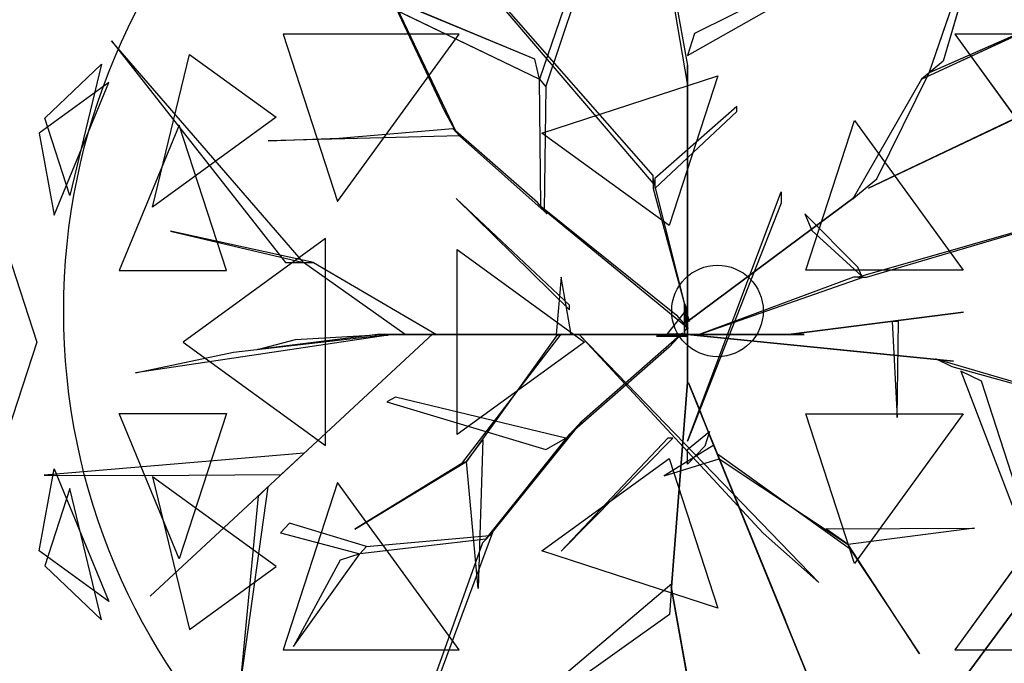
# Model space of a CAD drawing. Extents: x 22936 to 50368, y -4877 to 31080.
# Tile 162 of 256: x 43575 to 43763, y 2440 to 2563. Entities that reach past the tile are written whole.
import ezdxf

# ---------------------------------------------------------------- set-up
doc = ezdxf.new("R2010")
doc.units = 0
doc.layers.get('0').update_dxf_attribs({"linetype": 'CONTINUOUS'})
for name, color, linetype in [('00_TRACE_ARBRE', 3, 'CONTINUOUS'), ('00_TRACE_RDC', 241, 'CONTINUOUS'), ('08_AMENAGEMENTS_EXTERIEURS', 253, 'CONTINUOUS'), ('09_VEGETATION', 134, 'CONTINUOUS')]:
    doc.layers.add(name, color=color, linetype=linetype)

# ---------------------------------------------------------------- blocks, each defined once
blk = doc.blocks.new('TREE_GEOMETRIC_ROUND')
at = {"color": 7}
for p, q in [((659.8, 629.4, 4074.4), (845.8, 1171, 4367.3)), ((845.8, 1171, 4367.3), (695.2, 658.9, 4126.7)), ((-664.3, 1074, 5052.5), (-43.9, 347.3, 3886.1)), ((-43.9, 368.2, 3797.1), (-664.3, 1074, 5042)), ((-35.6, 1083.8, 3300.2), (43.9, 648.6, 2772)), ((43.9, 602.6, 2829.5), (-35.6, 1071.2, 3326.4)), ((-804.6, 1020.4, 3023), (-546, 478.3, 3253.2)), ((-575, 530.8, 3253.2), (-804.6, 1020.4, 3023)), ((-204.6, 990.2, 4205.1), (-334, 613, 3577.5)), ((-317.6, 594, 3608.8), (-191.1, 969.2, 4205.1)), ((-345.2, 664.2, 3650.7), (-1035.9, 952.1, 3577.5)), ((-1035.9, 952.1, 3577.5), (-334, 613, 3577.5)), ((440.3, 918.1, 4074.4), (61.4, 729.6, 2965.5)), ((43.9, 673.7, 2892.3), (432.8, 894.1, 4074.4)), ((504.8, 335.9, 3415.3), (1641.7, 875.3, 3593.2)), ((1641.7, 875.3, 3593.2), (504.8, 335.9, 3357.8)), ((640.5, 613.4, 4105.7), (950.7, 757.4, 4806.6)), ((950.7, 757.4, 4806.6), (659.8, 629.4, 4074.4)), ((-538.8, 728.2, 2392.4), (-987, 728.2, 2682.5)), ((-987, 728.2, 2682.5), (-848.5, 302, 2392.4)), ((-848.5, 302, 2392.4), (-538.8, 728.2, 2392.4)), ((61.4, 729.6, 2965.5), (43.9, 673.7, 2892.3)), ((725, 728.2, 5468.4), (1034.7, 302, 5468.4)), ((1173.2, 728.2, 5178.3), (725, 728.2, 5468.4)), ((-1424.8, 711.3, 4367.3), (-981.2, 146.5, 4126.7)), ((-935.2, 146.5, 4074.4), (-1424.8, 711.3, 4367.3)), ((-1319.9, 287.5, 5031.1), (-1225.9, 676.5, 4958.5)), ((-1225.9, 676.5, 4958.5), (-1005.2, 516.2, 5283)), ((-334, 613, 3577.5), (-345.2, 664.2, 3650.7)), ((-1594.7, 513.6, 4337.8), (-1450, 651.5, 4599.3)), ((-1450, 651.5, 4599.3), (-1530.8, 317, 4661.7)), ((43.9, 648.6, 2772), (43.9, 602.6, 2829.5)), ((43.9, 8.4, 1966.5), (43.9, 648.6, 2772)), ((695.2, 658.9, 4126.7), (659.8, 629.4, 4074.4)), ((-327.8, 475.9, 5644.3), (120.7, 621.6, 5644.3)), ((120.7, 621.6, 5644.3), (-3.3, 240.2, 5736.5)), ((526.6, 359.6, 3415.3), (659.8, 629.4, 4074.4)), ((659.8, 629.4, 4074.4), (640.5, 613.4, 4105.7)), ((-1431.8, 604.8, 3199.5), (-1609.5, 475.7, 3565.9)), ((-1571.2, 266.8, 3265.8), (-1431.8, 604.8, 3199.5)), ((-330.3, 289.4, 3300.2), (-334, 613, 3577.5)), ((-334, 613, 3577.5), (-317.6, 594, 3608.8)), ((43.9, 602.6, 2829.5), (43.9, -41.8, 1966.5)), ((640.5, 613.4, 4105.7), (465.5, 308.8, 3415.3)), ((-317.6, 594, 3608.8), (-322, 279.9, 3326.4)), ((169.5, 544, 4498), (-39.8, 359.9, 3797.1)), ((169.5, 531.4, 4498), (169.5, 544, 4498)), ((-546, 478.3, 3253.2), (-575, 530.8, 3253.2)), ((-39.8, 334.8, 3870.4), (169.5, 531.4, 4498)), ((-1530.8, 317, 4661.7), (-1594.7, 513.6, 4337.8)), ((-1005.2, 516.2, 5283), (-1319.9, 287.5, 5031.1)), ((345.4, 126.8, 5736.5), (469.4, 508.3, 5644.3)), ((469.4, 508.3, 5644.3), (746.6, 126.8, 5644.3)), ((-1252.3, 495.8, 2829.7), (-1404.9, 125.8, 2902.3)), ((-1132, 125.8, 2577.8), (-1252.3, 495.8, 2829.7)), ((-844.8, 462.9, 3300.2), (-554.3, 487.8, 3300.2)), ((-554.3, 487.8, 3300.2), (-537.8, 468.9, 3242.7)), ((-338.5, 298.9, 3315.9), (-554.3, 487.8, 3300.2)), ((-1609.5, 475.7, 3565.9), (-1571.2, 266.8, 3265.8)), ((-537.8, 468.9, 3242.7), (-1025.3, 456, 3284.6)), ((-537.8, 468.9, 3242.7), (-313.8, 270.5, 3242.7)), ((-3.3, 240.2, 5736.5), (-327.8, 475.9, 5644.3)), ((-1025.3, 456, 3284.6), (-844.8, 462.9, 3300.2)), ((-43.9, 347.3, 3886.1), (-43.9, 368.2, 3797.1)), ((-43.9, 359.9, 3797.1), (-43.9, 334.8, 3870.4)), ((48.1, -4.2, 2364), (-43.9, 359.9, 3797.1)), ((-39.8, 359.9, 3797.1), (-39.8, 334.8, 3870.4)), ((471.9, 314.1, 3415.3), (526.6, 359.6, 3415.3)), ((-43.9, 334.8, 3870.4), (48.1, -4.2, 2510.4)), ((504.8, 335.9, 3357.8), (504.8, 335.9, 3415.3)), ((43.9, -309.6, 4440.5), (282.4, 326.4, 5654)), ((282.4, 326.4, 5654), (282.4, 297.1, 5491.8)), ((1223.9, 322.2, 5052.5), (479.1, 108.8, 3886.1)), ((500, 108.8, 3797.1), (1223.9, 322.2, 5042)), ((-546.1, 309.6, 5523.2), (-257.3, 25.1, 4895.5)), ((-257.3, 37.7, 5010.6), (-546.1, 309.6, 5523.2)), ((43.9, -4.2, 2510.4), (471.9, 314.1, 3357.8)), ((471.9, 314.1, 3415.3), (43.9, -4.2, 2583.7)), ((465.5, 308.8, 3415.3), (471.9, 314.1, 3415.3)), ((471.9, 314.1, 3357.8), (471.9, 314.1, 3415.3)), ((-313.8, 270.5, 3242.7), (-338.5, 298.9, 3315.9)), ((-322, 279.9, 3326.4), (-330.3, 289.4, 3300.2)), ((-330.3, 289.4, 3300.2), (15, 12.8, 2772)), ((282.4, 297.1, 5491.8), (43.9, -309.6, 4513.7)), ((45.1, -22, 2829.5), (-322, 279.9, 3326.4)), ((342.6, 270.2, 4498), (360.8, 227.9, 4498)), ((477.9, 134.4, 3870.4), (342.6, 270.2, 4498)), ((-910.1, 146.5, 4105.7), (-1274.1, 226, 4806.6)), ((-1274.1, 226, 4806.6), (-935.2, 146.5, 4074.4)), ((360.8, 227.9, 4498), (487.8, 111.3, 3797.1)), ((-879.4, 207, 5468.4), (-1242, -56.5, 5178.3)), ((-879.4, -319.9, 5468.4), (-879.4, 207, 5468.4)), ((-1688.9, 171, 4186.4), (-1615, -56.5, 4561.2)), ((-543.3, -292.3, 5644.3), (-543.3, 179.3, 5644.3)), ((-543.3, 179.3, 5644.3), (-218.8, -56.5, 5736.5)), ((-981.2, 146.5, 4126.7), (-935.2, 146.5, 4074.4)), ((-935.2, 146.5, 4074.4), (-910.1, 146.5, 4105.7)), ((-675.8, -37.7, 3415.3), (-935.2, 146.5, 4074.4)), ((-910.1, 146.5, 4105.7), (-596.3, -37.7, 3415.3)), ((-1404.9, 125.8, 2902.3), (-1132, 125.8, 2577.8)), ((746.6, 126.8, 5644.3), (345.4, 126.8, 5736.5)), ((487.8, 111.3, 3797.1), (477.9, 134.4, 3870.4)), ((-278.3, 108.8, 5612.1), (-290.8, -37.7, 4456.2)), ((-253.2, -37.7, 4456.2), (-278.3, 108.8, 5612.1)), ((73.2, -37.7, 2364), (491.7, 108.8, 3797.1)), ((466.6, 108.8, 3870.4), (73.2, -37.7, 2510.4)), ((491.7, 108.8, 3797.1), (466.6, 108.8, 3870.4)), ((479.1, 108.8, 3886.1), (500, 108.8, 3797.1)), ((-257.3, 25.1, 4895.5), (-257.3, 37.7, 5010.6)), ((35.6, -29.3), (35.6, 41.8)), ((35.6, 41.8), (35.6, 20.9, 1893.2)), ((35.6, 41.8), (42, 27.1, 2791.2)), ((42, 27.1, 2791.2), (-8.3, -35.6, 2791.2)), ((35.6, 20.9, 1893.2), (35.6, -29.3, 1893.2)), ((35.6, -37.7, 1966.5), (35.6, 20.9, 1893.2)), ((35.6, 20.9, 1893.2), (35.6, -16.7, 2437.2)), ((42, 27.1, 2791.2), (42, -23.1, 2791.2)), ((43.9, -4.2, 2510.4), (43.9, 16.7, 2039.7)), ((43.9, 16.7, 2039.7), (43.9, -41.8, 1966.5)), ((747.6, 19.4, 5507.5), (307.6, -36.3, 4586.9)), ((340.8, -32.1, 4498), (747.6, 19.4, 5507.5)), ((15, 12.8, 2772), (45.1, -22, 2829.5)), ((43.9, -41.8, 1966.5), (43.9, 8.4, 1966.5)), ((43.9, -62.8, 2437.2), (43.9, -4.2, 2510.4)), ((43.9, -4.2, 2510.4), (43.9, -159, 3007.3)), ((43.9, -4.2, 2583.7), (43.9, -4.2, 2510.4)), ((48.1, -4.2, 2510.4), (48.1, -4.2, 2364)), ((581.4, -3.9, 5214.6), (565.4, -3.9, 5099.5)), ((565.4, -3.9, 5099.5), (578, -248.8, 5549.4)), ((578, -248.8, 5549.4), (581.4, -3.9, 5214.6)), ((35.6, -16.7, 2437.2), (35.6, -37.7, 1966.5)), ((42, -23.1, 2791.2), (35.6, -29.3)), ((35.6, -29.3, 1893.2), (35.6, -29.3)), ((-719.1, -39, 4325.4), (-1364, -135.5, 4586.9)), ((-605.7, -35.6, 3415.3), (-1326.3, -704.7, 3593.2)), ((-1326.3, -704.7, 3593.2), (-605.7, -35.6, 3357.8)), ((-1113.8, -82.4, 4555.6), (-765, -42.5, 4398.6)), ((-746.9, -37.7, 4335.9), (-1052.4, -75.3, 5099.5)), ((-956.1, -50.2, 4937.4), (-734.4, -37.7, 4383)), ((-765, -42.5, 4398.6), (-719.1, -39, 4325.4)), ((-746.9, -37.7, 4335.9), (-232.2, -37.7, 3839)), ((-734.4, -37.7, 4383), (-746.9, -37.7, 4335.9)), ((-207.1, -37.7, 3886.1), (-734.4, -37.7, 4383)), ((-604.6, -37.7, 3415.3), (-675.8, -37.7, 3415.3)), ((-605.7, -35.6, 3357.8), (-605.7, -35.6, 3415.3)), ((-604.6, -37.7, 3357.8), (-604.6, -37.7, 3415.3)), ((-81.6, -37.7, 2934.1), (-604.6, -37.7, 3357.8)), ((-604.6, -37.7, 3415.3), (-81.6, -37.7, 3007.3)), ((-596.3, -37.7, 3415.3), (-604.6, -37.7, 3415.3)), ((-531.7, -365.8, 4848.5), (-278.5, -36.2, 4456.2)), ((-290.3, -40.6, 4571.3), (-519.9, -361.5, 4906)), ((-290.8, -37.7, 4456.2), (-253.2, -37.7, 4456.2)), ((-244.8, -37.7, 3959.3), (-290.8, -37.7, 4456.2)), ((-278.5, -36.2, 4456.2), (-290.3, -40.6, 4571.3)), ((-253.2, -37.7, 4456.2), (-207.1, -37.7, 3886.1)), ((-207.1, -37.7, 3886.1), (-244.8, -37.7, 3959.3)), ((-140.2, -37.7, 3064.9), (-232.2, -37.7, 3839)), ((-232.2, -37.7, 3839), (-207.1, -37.7, 3886.1)), ((-232.2, -37.7, 4440.5), (378.7, -669.5, 5654)), ((236.4, -544, 5491.8), (-232.2, -37.7, 4513.7)), ((-232.2, -37.7, 4513.7), (-232.2, -37.7, 4440.5)), ((-225.6, -258.5, 2358.4), (31.1, -33, 1966.5)), ((-207.1, -37.7, 3886.1), (-81.6, -37.7, 3007.3)), ((-81.6, -37.7, 3007.3), (-140.2, -37.7, 3064.9)), ((-81.6, -37.7, 3007.3), (-81.6, -37.7, 2934.1)), ((73.2, -37.7, 2510.4), (-81.6, -37.7, 3007.3)), ((-81.6, -37.7, 2934.1), (14.6, -37.7, 2437.2)), ((-35.6, -41.8), (-8.3, -35.6, 2791.2)), ((-35.6, -41.8), (-14.6, -41.8, 1893.2)), ((35.6, -41.8), (-35.6, -41.8)), ((-14.6, -41.8, 1893.2), (-35.6, -41.8, 2364)), ((-35.6, -41.8, 2364), (23, -41.8, 2437.2)), ((-14.6, -41.8, 1893.2), (35.6, -41.8, 1893.2)), ((43.9, -41.8, 1966.5), (-14.6, -41.8, 1893.2)), ((-8.3, -35.6, 2791.2), (42, -35.6, 2791.2)), ((31.1, -33, 1966.5), (-3.2, -69.7, 1966.5)), ((35.6, -37.7, 1966.5), (14.6, -37.7, 2437.2)), ((14.6, -37.7, 2437.2), (73.2, -37.7, 2510.4)), ((23, -41.8, 2437.2), (43.9, -41.8, 1966.5)), ((35.1, -36.7, 1966.5), (85, -41.7, 1966.5)), ((676.3, -100.8, 2829.5), (35.1, -36.7, 1966.5)), ((42, -35.6, 2791.2), (35.6, -41.8)), ((94.1, -37.7, 2039.7), (35.6, -37.7, 1966.5)), ((35.6, -41.8, 1893.2), (35.6, -41.8)), ((43.9, -41.8, 1966.5), (43.9, -62.8, 2437.2)), ((73.2, -37.7, 2510.4), (73.2, -37.7, 2364)), ((73.2, -37.7, 2510.4), (94.1, -37.7, 2039.7)), ((85, -41.7, 1966.5), (722.1, -105.4, 2772)), ((85.8, -37.7, 5481.4), (295, -37.7, 4498)), ((85.8, -37.7, 5669.7), (85.8, -37.7, 5481.4)), ((341, -37.7, 4498), (85.8, -37.7, 5669.7)), ((295, -37.7, 4498), (341, -37.7, 4498)), ((307.6, -36.3, 4586.9), (340.8, -32.1, 4498)), ((-1615, -56.5, 4561.2), (-1688.9, -284, 4186.4)), ((-1242, -56.5, 5178.3), (-879.4, -319.9, 5468.4)), ((-1052.4, -75.3, 5099.5), (-956.1, -50.2, 4937.4)), ((-218.8, -56.5, 5736.5), (-543.3, -292.3, 5644.3)), ((-3.2, -69.7, 1966.5), (-257, -292.1, 2300.8)), ((43.9, -159, 2934.1), (43.9, -62.8, 2437.2)), ((-1364, -135.5, 4586.9), (-1113.8, -82.4, 4555.6)), ((722.1, -105.4, 2772), (676.3, -100.8, 2829.5)), ((718.1, -119.5, 2772), (676.7, -99.4, 2829.5)), ((676.7, -99.4, 2829.5), (1132.9, -232.9, 3326.4)), ((1144.2, -238.3, 3300.2), (718.1, -119.5, 2772)), ((740.6, -130.5, 2892.3), (900.6, -547.9, 4074.4)), ((793.3, -156.1, 2965.5), (740.6, -130.5, 2892.3)), ((43.9, -159, 2934.1), (3.3, -680.5, 3357.8)), ((3.3, -680.5, 3415.3), (43.9, -159, 3007.3)), ((43.9, -159, 3007.3), (43.9, -159, 2934.1)), ((93.2, -276.5, 3886.1), (45.8, -160.3, 3007.3)), ((45.8, -160.3, 3007.3), (68, -214.5, 3064.9)), ((923.2, -558.9, 4074.4), (793.3, -156.1, 2965.5)), ((-700.7, -197, 3117.4), (-722.5, -209.4, 3117.4)), ((-722.5, -209.4, 3117.4), (-317.1, -330.7, 2494.4)), ((-266.1, -301.8, 2421.1), (-700.7, -197, 3117.4)), ((68, -214.5, 3064.9), (102.7, -299.8, 3839)), ((-1404.9, -238.8, 2902.3), (-1132, -238.8, 2577.8)), ((-1252.3, -608.8, 2829.7), (-1404.9, -238.8, 2902.3)), ((-1132, -238.8, 2577.8), (-1252.3, -608.8, 2829.7)), ((345.4, -239.8, 5736.5), (746.6, -239.8, 5644.3)), ((469.4, -621.3, 5644.3), (345.4, -239.8, 5736.5)), ((746.6, -239.8, 5644.3), (469.4, -621.3, 5644.3)), ((-225.6, -258.5, 2358.4), (-461.5, -550, 2855.3)), ((-257, -292.1, 2300.8), (-225.6, -258.5, 2358.4)), ((43.9, -330.6, 4456.2), (99.4, -284.5, 3886.1)), ((99.4, -284.5, 3886.1), (87.5, -322.2, 3959.3)), ((102.7, -299.8, 3839), (93.2, -276.5, 3886.1)), ((93.2, -276.5, 3886.1), (292.4, -764.7, 4383)), ((-470.1, -559.2, 2829.1), (-257, -292.1, 2300.8)), ((297.1, -776.3, 4335.9), (102.7, -299.8, 3839)), ((-519.9, -361.5, 4895.5), (-477.9, -305.9, 4848.5)), ((-477.9, -305.9, 4848.5), (-489.9, -684.9, 5361.1)), ((-317.1, -330.7, 2494.4), (-266.1, -301.8, 2421.1)), ((-6.3, -301.3, 5010.6), (-278.3, -590, 5523.2)), ((-278.3, -590, 5523.2), (6.3, -301.3, 4895.5)), ((6.3, -301.3, 4895.5), (-6.3, -301.3, 5010.6)), ((43.9, -309.6, 4513.7), (43.9, -309.6, 4440.5)), ((110.6, -319.1, 4456.2), (-15.5, -397.7, 5612.1)), ((87.5, -322.2, 3959.3), (43.9, -368.2, 4456.2)), ((43.9, -368.2, 4456.2), (43.9, -330.6, 4456.2)), ((120.1, -342.4, 4456.2), (110.6, -319.1, 4456.2)), ((-933.8, -340.2, 3462.4), (-1596.1, -395.6, 3357.8)), ((-992.1, -394.3, 3488.5), (-933.8, -340.2, 3462.4)), ((120.1, -342.4, 4456.2), (124.8, -354, 4571.3)), ((124.8, -354, 4456.2), (120.1, -342.4, 4456.2)), ((458.2, -584.1, 4848.5), (120.1, -342.4, 4456.2)), ((-327.8, -588.9, 5644.3), (-3.3, -353.1, 5736.5)), ((-15.5, -397.7, 5612.1), (124.8, -354, 4456.2)), ((-3.3, -353.1, 5736.5), (120.7, -734.6, 5644.3)), ((124.8, -354, 4571.3), (453.5, -572.4, 4906)), ((-804.4, -533.2, 5246), (-519.9, -361.5, 4906)), ((-531.7, -365.8, 4848.5), (-804.4, -533.2, 5246)), ((-519.9, -361.5, 4906), (-531.7, -365.8, 4848.5)), ((-489.9, -684.9, 5361.1), (-519.9, -361.5, 4895.5)), ((-1609.5, -588.7, 3565.9), (-1571.2, -379.7, 3265.8)), ((-1571.2, -379.7, 3265.8), (-1431.8, -717.8, 3199.5)), ((-1596.1, -395.6, 3357.8), (-1345.6, -396.4, 3431)), ((-1345.6, -396.4, 3431), (-992.1, -394.3, 3488.5)), ((-1005.2, -629.1, 5283), (-1319.9, -400.4, 5031.1)), ((-1319.9, -400.4, 5031.1), (-1225.9, -789.5, 4958.5)), ((-848.5, -415, 2392.4), (-987, -841.2, 2682.5)), ((-538.8, -841.2, 2392.4), (-848.5, -415, 2392.4)), ((1034.7, -415, 5468.4), (725, -841.2, 5468.4)), ((-1530.8, -429.9, 4661.7), (-1594.7, -626.6, 4337.8)), ((-1450, -764.5, 4599.3), (-1530.8, -429.9, 4661.7)), ((-1025.8, -425.7, 3546.1), (-1094.1, -911.7, 4205.1)), ((-1050.3, -449.3, 3561.8), (-1025.8, -425.7, 3546.1)), ((-1094.1, -911.7, 4205.1), (-1050.3, -449.3, 3561.8)), ((-970.7, -518.1, 3734), (-993.6, -542.5, 3734)), ((-774.4, -578.1, 3137.7), (-970.7, -518.1, 3734)), ((-603.6, -946.7, 2786.3), (-453, -540.8, 2771.6)), ((-453, -540.8, 2771.6), (-478.7, -568.3, 2844.8)), ((396.5, -532.4, 4848.5), (775.7, -531.4, 5361.1)), ((453.5, -572.4, 4895.5), (396.5, -532.4, 4848.5)), ((775.7, -531.4, 5361.1), (453.5, -572.4, 4895.5)), ((-993.6, -542.5, 3734), (-791.6, -596.4, 3106.3)), ((-774.4, -578.1, 3137.7), (-461.5, -550, 2855.3)), ((-461.5, -550, 2855.3), (-470.1, -559.2, 2829.1)), ((378.7, -669.5, 5654), (236.4, -544, 5491.8)), ((-470.1, -559.2, 2829.1), (-791.6, -596.4, 3106.3)), ((-478.7, -568.3, 2844.8), (-620.7, -965, 2843.8)), ((-791.6, -596.4, 3106.3), (-774.4, -578.1, 3137.7)), ((634.8, -851, 5246), (453.5, -572.4, 4906)), ((453.5, -572.4, 4906), (458.2, -584.1, 4848.5)), ((458.2, -584.1, 4848.5), (634.8, -851, 5246)), ((-1431.8, -717.8, 3199.5), (-1609.5, -588.7, 3565.9)), ((-961.2, -832.7, 3238.8), (-791.6, -596.4, 3106.3)), ((-791.6, -596.4, 3106.3), (-841.4, -612.9, 3179.5)), ((120.7, -734.6, 5644.3), (-327.8, -588.9, 5644.3)), ((-841.4, -612.9, 3179.5), (-961.2, -832.7, 3238.8)), ((-1594.7, -626.6, 4337.8), (-1450, -764.5, 4599.3)), ((-1225.9, -789.5, 4958.5), (-1005.2, -629.1, 5283)), ((-373.5, -991.1, 4105.7), (4, -672.1, 3415.3)), ((4, -672.1, 3415.3), (3.3, -680.5, 3415.3)), ((3.3, -680.5, 3415.3), (-2.2, -751.4, 3415.3)), ((176, -1648.4, 3593.2), (2.2, -680.5, 3357.8)), ((2.2, -680.5, 3357.8), (2.2, -680.5, 3415.3)), ((2.2, -680.5, 3415.3), (176, -1648.4, 3593.2)), ((3.3, -680.5, 3357.8), (3.3, -680.5, 3415.3)), ((-2.2, -751.4, 3415.3), (-375.4, -1016.1, 4074.4)), ((292.4, -764.7, 4383), (297.1, -776.3, 4335.9)), ((376.1, -970, 4937.4), (292.4, -764.7, 4383)), ((297.1, -776.3, 4325.4), (543.6, -1380.7, 4586.9)), ((314.5, -818.9, 4398.6), (297.1, -776.3, 4325.4)), ((297.1, -776.3, 4335.9), (412.5, -1059.2, 5099.5)), ((447.2, -1144.4, 4555.6), (314.5, -818.9, 4398.6)), ((-987, -841.2, 2682.5), (-538.8, -841.2, 2392.4)), ((725, -841.2, 5468.4), (1173.2, -841.2, 5178.3))]:
    blk.add_line(p, q, dxfattribs=at)
mesh = blk.add_polyface(dxfattribs=at)
corners = [(845.8, 1171, 4367.3), (695.2, 658.9, 4126.7), (659.8, 629.4, 4074.4)]
mesh.append_faces([[corners[k] for k in face] for face in [(0, 1, 2)]], dxfattribs={"color": 7})
mesh = blk.add_polyface(dxfattribs=at)
corners = [(-804.6, 1020.4, 3023), (-546, 478.3, 3253.2), (-575, 530.8, 3253.2)]
mesh.append_faces([[corners[k] for k in face] for face in [(0, 1, 2)]], dxfattribs={"color": 7})
mesh = blk.add_polyface(dxfattribs=at)
corners = [(-345.2, 664.2, 3650.7), (-1035.9, 952.1, 3577.5), (-334, 613, 3577.5)]
mesh.append_faces([[corners[k] for k in face] for face in [(0, 1, 2)]], dxfattribs={"color": 7})
mesh = blk.add_polyface(dxfattribs=at)
corners = [(1641.7, 875.3, 3593.2), (504.8, 335.9, 3357.8), (504.8, 335.9, 3415.3)]
mesh.append_faces([[corners[k] for k in face] for face in [(0, 1, 2)]], dxfattribs={"color": 7})
mesh = blk.add_polyface(dxfattribs=at)
corners = [(950.7, 757.4, 4806.6), (659.8, 629.4, 4074.4), (640.5, 613.4, 4105.7)]
mesh.append_faces([[corners[k] for k in face] for face in [(0, 1, 2)]], dxfattribs={"color": 7})
mesh = blk.add_polyface(dxfattribs=at)
corners = [(-538.8, 728.2, 2392.4), (-987, 728.2, 2682.5), (-848.5, 302, 2392.4)]
mesh.append_faces([[corners[k] for k in face] for face in [(0, 1, 2)]], dxfattribs={"color": 7})
mesh = blk.add_polyface(dxfattribs=at)
corners = [(1173.2, 728.2, 5178.3), (725, 728.2, 5468.4), (1034.7, 302, 5468.4)]
mesh.append_faces([[corners[k] for k in face] for face in [(0, 1, 2)]], dxfattribs={"color": 7})
mesh = blk.add_polyface(dxfattribs=at)
corners = [(-1424.8, 711.3, 4367.3), (-981.2, 146.5, 4126.7), (-935.2, 146.5, 4074.4)]
mesh.append_faces([[corners[k] for k in face] for face in [(0, 1, 2)]], dxfattribs={"color": 7})
mesh = blk.add_polyface(dxfattribs=at)
corners = [(-1225.9, 676.5, 4958.5), (-1005.2, 516.2, 5283), (-1319.9, 287.5, 5031.1)]
mesh.append_faces([[corners[k] for k in face] for face in [(0, 1, 2)]], dxfattribs={"color": 7})
mesh = blk.add_polyface(dxfattribs=at)
corners = [(-1450, 651.5, 4599.3), (-1530.8, 317, 4661.7), (-1594.7, 513.6, 4337.8)]
mesh.append_faces([[corners[k] for k in face] for face in [(0, 1, 2)]], dxfattribs={"color": 7})
mesh = blk.add_polyface(dxfattribs=at)
corners = [(43.9, 8.4, 1966.5), (43.9, 602.6, 2829.5), (43.9, -41.8, 1966.5), (43.9, 648.6, 2772)]
mesh.append_faces([[corners[k] for k in face] for face in [(0, 1, 2), (1, 0, 3)]], dxfattribs={"vtx0": -1, "color": 7})
mesh = blk.add_polyface(dxfattribs=at)
corners = [(120.7, 621.6, 5644.3), (-3.3, 240.2, 5736.5), (-327.8, 475.9, 5644.3)]
mesh.append_faces([[corners[k] for k in face] for face in [(0, 1, 2)]], dxfattribs={"color": 7})
mesh = blk.add_polyface(dxfattribs=at)
corners = [(-1431.8, 604.8, 3199.5), (-1609.5, 475.7, 3565.9), (-1571.2, 266.8, 3265.8)]
mesh.append_faces([[corners[k] for k in face] for face in [(0, 1, 2)]], dxfattribs={"color": 7})
mesh = blk.add_polyface(dxfattribs=at)
corners = [(746.6, 126.8, 5644.3), (345.4, 126.8, 5736.5), (469.4, 508.3, 5644.3)]
mesh.append_faces([[corners[k] for k in face] for face in [(0, 1, 2)]], dxfattribs={"color": 7})
mesh = blk.add_polyface(dxfattribs=at)
corners = [(-1252.3, 495.8, 2829.7), (-1404.9, 125.8, 2902.3), (-1132, 125.8, 2577.8)]
mesh.append_faces([[corners[k] for k in face] for face in [(0, 1, 2)]], dxfattribs={"color": 7})
mesh = blk.add_polyface(dxfattribs=at)
corners = [(-546.1, 309.6, 5523.2), (-257.3, 25.1, 4895.5), (-257.3, 37.7, 5010.6)]
mesh.append_faces([[corners[k] for k in face] for face in [(0, 1, 2)]], dxfattribs={"color": 7})
mesh = blk.add_polyface(dxfattribs=at)
corners = [(471.9, 314.1, 3357.8), (43.9, -4.2, 2583.7), (43.9, -4.2, 2510.4), (471.9, 314.1, 3415.3)]
mesh.append_faces([[corners[k] for k in face] for face in [(0, 1, 2), (1, 0, 3)]], dxfattribs={"vtx0": -1, "color": 7})
mesh = blk.add_polyface(dxfattribs=at)
corners = [(-1274.1, 226, 4806.6), (-935.2, 146.5, 4074.4), (-910.1, 146.5, 4105.7)]
mesh.append_faces([[corners[k] for k in face] for face in [(0, 1, 2)]], dxfattribs={"color": 7})
mesh = blk.add_polyface(dxfattribs=at)
corners = [(-879.4, 207, 5468.4), (-1242, -56.5, 5178.3), (-879.4, -319.9, 5468.4)]
mesh.append_faces([[corners[k] for k in face] for face in [(0, 1, 2)]], dxfattribs={"color": 7})
mesh = blk.add_polyface(dxfattribs=at)
corners = [(-1688.9, 171, 4186.4), (-1615, -56.5, 4561.2), (-1688.9, -284, 4186.4)]
mesh.append_faces([[corners[k] for k in face] for face in [(0, 1, 2)]], dxfattribs={"color": 7})
mesh = blk.add_polyface(dxfattribs=at)
corners = [(-218.8, -56.5, 5736.5), (-543.3, -292.3, 5644.3), (-543.3, 179.3, 5644.3)]
mesh.append_faces([[corners[k] for k in face] for face in [(0, 1, 2)]], dxfattribs={"color": 7})
mesh = blk.add_polyface(dxfattribs=at)
corners = [(-278.3, 108.8, 5612.1), (-290.8, -37.7, 4456.2), (-253.2, -37.7, 4456.2)]
mesh.append_faces([[corners[k] for k in face] for face in [(0, 1, 2)]], dxfattribs={"color": 7})
mesh = blk.add_polyface(dxfattribs=at)
corners = [(35.6, 41.8), (35.6, -29.3, 1893.2), (35.6, -29.3), (35.6, 20.9, 1893.2)]
mesh.append_faces([[corners[k] for k in face] for face in [(0, 1, 2), (1, 0, 3)]], dxfattribs={"vtx0": -1, "color": 7})
mesh = blk.add_polyface(dxfattribs=at)
corners = [(35.6, 41.8), (42, -23.1, 2791.2), (35.6, -29.3), (42, 27.1, 2791.2)]
mesh.append_faces([[corners[k] for k in face] for face in [(0, 1, 2), (1, 0, 3)]], dxfattribs={"vtx0": -1, "color": 7})
mesh = blk.add_polyface(dxfattribs=at)
corners = [(35.6, 20.9, 1893.2), (35.6, -16.7, 2437.2), (35.6, -37.7, 1966.5)]
mesh.append_faces([[corners[k] for k in face] for face in [(0, 1, 2)]], dxfattribs={"color": 7})
mesh = blk.add_polyface(dxfattribs=at)
corners = [(43.9, -4.2, 2510.4), (43.9, -41.8, 1966.5), (43.9, -62.8, 2437.2), (43.9, 16.7, 2039.7)]
mesh.append_faces([[corners[k] for k in face] for face in [(0, 1, 2), (1, 0, 3)]], dxfattribs={"vtx0": -1, "color": 7})
mesh = blk.add_polyface(dxfattribs=at)
corners = [(747.6, 19.4, 5507.5), (307.6, -36.3, 4586.9), (340.8, -32.1, 4498)]
mesh.append_faces([[corners[k] for k in face] for face in [(0, 1, 2)]], dxfattribs={"color": 7})
mesh = blk.add_polyface(dxfattribs=at)
corners = [(43.9, -62.8, 2437.2), (43.9, -159, 3007.3), (43.9, -159, 2934.1), (43.9, -4.2, 2510.4)]
mesh.append_faces([[corners[k] for k in face] for face in [(0, 1, 2), (1, 0, 3)]], dxfattribs={"vtx0": -1, "color": 7})
mesh = blk.add_polyface(dxfattribs=at)
corners = [(565.4, -3.9, 5099.5), (578, -248.8, 5549.4), (581.4, -3.9, 5214.6)]
mesh.append_faces([[corners[k] for k in face] for face in [(0, 1, 2)]], dxfattribs={"color": 7})
mesh = blk.add_polyface(dxfattribs=at)
corners = [(-1326.3, -704.7, 3593.2), (-605.7, -35.6, 3357.8), (-605.7, -35.6, 3415.3)]
mesh.append_faces([[corners[k] for k in face] for face in [(0, 1, 2)]], dxfattribs={"color": 7})
mesh = blk.add_polyface(dxfattribs=at)
corners = [(-207.1, -37.7, 3886.1), (-746.9, -37.7, 4335.9), (-232.2, -37.7, 3839), (-734.4, -37.7, 4383)]
mesh.append_faces([[corners[k] for k in face] for face in [(0, 1, 2), (1, 0, 3)]], dxfattribs={"vtx0": -1, "color": 7})
mesh = blk.add_polyface(dxfattribs=at)
corners = [(-604.6, -37.7, 3357.8), (-81.6, -37.7, 3007.3), (-81.6, -37.7, 2934.1), (-604.6, -37.7, 3415.3)]
mesh.append_faces([[corners[k] for k in face] for face in [(0, 1, 2), (1, 0, 3)]], dxfattribs={"vtx0": -1, "color": 7})
mesh = blk.add_polyface(dxfattribs=at)
corners = [(-244.8, -37.7, 3959.3), (-253.2, -37.7, 4456.2), (-207.1, -37.7, 3886.1), (-290.8, -37.7, 4456.2)]
mesh.append_faces([[corners[k] for k in face] for face in [(0, 1, 2), (1, 0, 3)]], dxfattribs={"vtx0": -1, "color": 7})
mesh = blk.add_polyface(dxfattribs=at)
corners = [(-140.2, -37.7, 3064.9), (-207.1, -37.7, 3886.1), (-81.6, -37.7, 3007.3), (-232.2, -37.7, 3839)]
mesh.append_faces([[corners[k] for k in face] for face in [(0, 1, 2), (1, 0, 3)]], dxfattribs={"vtx0": -1, "color": 7})
mesh = blk.add_polyface(dxfattribs=at)
corners = [(73.2, -37.7, 2510.4), (-81.6, -37.7, 2934.1), (14.6, -37.7, 2437.2), (-81.6, -37.7, 3007.3)]
mesh.append_faces([[corners[k] for k in face] for face in [(0, 1, 2), (1, 0, 3)]], dxfattribs={"vtx0": -1, "color": 7})
mesh = blk.add_polyface(dxfattribs=at)
corners = [(-35.6, -41.8, 2364), (43.9, -41.8, 1966.5), (-14.6, -41.8, 1893.2), (23, -41.8, 2437.2)]
mesh.append_faces([[corners[k] for k in face] for face in [(0, 1, 2), (1, 0, 3)]], dxfattribs={"vtx0": -1, "color": 7})
mesh = blk.add_polyface(dxfattribs=at)
corners = [(-14.6, -41.8, 1893.2), (35.6, -41.8), (-35.6, -41.8), (35.6, -41.8, 1893.2)]
mesh.append_faces([[corners[k] for k in face] for face in [(0, 1, 2), (1, 0, 3)]], dxfattribs={"vtx0": -1, "color": 7})
mesh = blk.add_polyface(dxfattribs=at)
corners = [(14.6, -37.7, 2437.2), (94.1, -37.7, 2039.7), (35.6, -37.7, 1966.5), (73.2, -37.7, 2510.4)]
mesh.append_faces([[corners[k] for k in face] for face in [(0, 1, 2), (1, 0, 3)]], dxfattribs={"vtx0": -1, "color": 7})
mesh = blk.add_polyface(dxfattribs=at)
corners = [(722.1, -105.4, 2772), (35.1, -36.7, 1966.5), (85, -41.7, 1966.5), (676.3, -100.8, 2829.5)]
mesh.append_faces([[corners[k] for k in face] for face in [(0, 1, 2), (1, 0, 3)]], dxfattribs={"vtx0": -1, "color": 7})
mesh = blk.add_polyface(dxfattribs=at)
corners = [(85.8, -37.7, 5669.7), (295, -37.7, 4498), (341, -37.7, 4498), (85.8, -37.7, 5481.4)]
mesh.append_faces([[corners[k] for k in face] for face in [(0, 1, 2), (1, 0, 3)]], dxfattribs={"vtx0": -1, "color": 7})
mesh = blk.add_polyface(dxfattribs=at)
corners = [(43.9, -159, 3007.3), (3.3, -680.5, 3357.8), (3.3, -680.5, 3415.3), (43.9, -159, 2934.1)]
mesh.append_faces([[corners[k] for k in face] for face in [(0, 1, 2), (1, 0, 3)]], dxfattribs={"vtx0": -1, "color": 7})
mesh = blk.add_polyface(dxfattribs=at)
corners = [(93.2, -276.5, 3886.1), (68, -214.5, 3064.9), (102.7, -299.8, 3839), (45.8, -160.3, 3007.3)]
mesh.append_faces([[corners[k] for k in face] for face in [(0, 1, 2), (1, 0, 3)]], dxfattribs={"vtx0": -1, "color": 7})
mesh = blk.add_polyface(dxfattribs=at)
corners = [(-1132, -238.8, 2577.8), (-1252.3, -608.8, 2829.7), (-1404.9, -238.8, 2902.3)]
mesh.append_faces([[corners[k] for k in face] for face in [(0, 1, 2)]], dxfattribs={"color": 7})
mesh = blk.add_polyface(dxfattribs=at)
corners = [(746.6, -239.8, 5644.3), (469.4, -621.3, 5644.3), (345.4, -239.8, 5736.5)]
mesh.append_faces([[corners[k] for k in face] for face in [(0, 1, 2)]], dxfattribs={"color": 7})
mesh = blk.add_polyface(dxfattribs=at)
corners = [(102.7, -299.8, 3839), (292.4, -764.7, 4383), (297.1, -776.3, 4335.9), (93.2, -276.5, 3886.1)]
mesh.append_faces([[corners[k] for k in face] for face in [(0, 1, 2), (1, 0, 3)]], dxfattribs={"vtx0": -1, "color": 7})
mesh = blk.add_polyface(dxfattribs=at)
corners = [(-489.9, -684.9, 5361.1), (-519.9, -361.5, 4895.5), (-477.9, -305.9, 4848.5)]
mesh.append_faces([[corners[k] for k in face] for face in [(0, 1, 2)]], dxfattribs={"color": 7})
mesh = blk.add_polyface(dxfattribs=at)
corners = [(-6.3, -301.3, 5010.6), (-278.3, -590, 5523.2), (6.3, -301.3, 4895.5)]
mesh.append_faces([[corners[k] for k in face] for face in [(0, 1, 2)]], dxfattribs={"color": 7})
mesh = blk.add_polyface(dxfattribs=at)
corners = [(124.8, -354, 4456.2), (110.6, -319.1, 4456.2), (-15.5, -397.7, 5612.1), (120.1, -342.4, 4456.2)]
mesh.append_faces([[corners[k] for k in face] for face in [(0, 1, 2), (1, 0, 3)]], dxfattribs={"vtx0": -1, "color": 7})
mesh = blk.add_polyface(dxfattribs=at)
corners = [(120.7, -734.6, 5644.3), (-327.8, -588.9, 5644.3), (-3.3, -353.1, 5736.5)]
mesh.append_faces([[corners[k] for k in face] for face in [(0, 1, 2)]], dxfattribs={"color": 7})
mesh = blk.add_polyface(dxfattribs=at)
corners = [(-804.4, -533.2, 5246), (-519.9, -361.5, 4906), (-531.7, -365.8, 4848.5)]
mesh.append_faces([[corners[k] for k in face] for face in [(0, 1, 2)]], dxfattribs={"color": 7})
mesh = blk.add_polyface(dxfattribs=at)
corners = [(-1571.2, -379.7, 3265.8), (-1431.8, -717.8, 3199.5), (-1609.5, -588.7, 3565.9)]
mesh.append_faces([[corners[k] for k in face] for face in [(0, 1, 2)]], dxfattribs={"color": 7})
mesh = blk.add_polyface(dxfattribs=at)
corners = [(-1319.9, -400.4, 5031.1), (-1225.9, -789.5, 4958.5), (-1005.2, -629.1, 5283)]
mesh.append_faces([[corners[k] for k in face] for face in [(0, 1, 2)]], dxfattribs={"color": 7})
mesh = blk.add_polyface(dxfattribs=at)
corners = [(-538.8, -841.2, 2392.4), (-848.5, -415, 2392.4), (-987, -841.2, 2682.5)]
mesh.append_faces([[corners[k] for k in face] for face in [(0, 1, 2)]], dxfattribs={"color": 7})
mesh = blk.add_polyface(dxfattribs=at)
corners = [(1173.2, -841.2, 5178.3), (1034.7, -415, 5468.4), (725, -841.2, 5468.4)]
mesh.append_faces([[corners[k] for k in face] for face in [(0, 1, 2)]], dxfattribs={"color": 7})
mesh = blk.add_polyface(dxfattribs=at)
corners = [(-1530.8, -429.9, 4661.7), (-1594.7, -626.6, 4337.8), (-1450, -764.5, 4599.3)]
mesh.append_faces([[corners[k] for k in face] for face in [(0, 1, 2)]], dxfattribs={"color": 7})
mesh = blk.add_polyface(dxfattribs=at)
corners = [(-1094.1, -911.7, 4205.1), (-1050.3, -449.3, 3561.8), (-1025.8, -425.7, 3546.1)]
mesh.append_faces([[corners[k] for k in face] for face in [(0, 1, 2)]], dxfattribs={"color": 7})
mesh = blk.add_polyface(dxfattribs=at)
corners = [(775.7, -531.4, 5361.1), (453.5, -572.4, 4895.5), (396.5, -532.4, 4848.5)]
mesh.append_faces([[corners[k] for k in face] for face in [(0, 1, 2)]], dxfattribs={"color": 7})
mesh = blk.add_polyface(dxfattribs=at)
corners = [(453.5, -572.4, 4906), (458.2, -584.1, 4848.5), (634.8, -851, 5246)]
mesh.append_faces([[corners[k] for k in face] for face in [(0, 1, 2)]], dxfattribs={"color": 7})
mesh = blk.add_polyface(dxfattribs=at)
corners = [(-791.6, -596.4, 3106.3), (-841.4, -612.9, 3179.5), (-961.2, -832.7, 3238.8)]
mesh.append_faces([[corners[k] for k in face] for face in [(0, 1, 2)]], dxfattribs={"color": 7})
mesh = blk.add_polyface(dxfattribs=at)
corners = [(2.2, -680.5, 3415.3), (176, -1648.4, 3593.2), (2.2, -680.5, 3357.8)]
mesh.append_faces([[corners[k] for k in face] for face in [(0, 1, 2)]], dxfattribs={"color": 7})
mesh = blk.add_polyface(dxfattribs=at)
corners = [(376.1, -970, 4937.4), (297.1, -776.3, 4335.9), (412.5, -1059.2, 5099.5), (292.4, -764.7, 4383)]
mesh.append_faces([[corners[k] for k in face] for face in [(0, 1, 2), (1, 0, 3)]], dxfattribs={"vtx0": -1, "color": 7})
mesh = blk.add_polyface(dxfattribs=at)
corners = [(447.2, -1144.4, 4555.6), (297.1, -776.3, 4325.4), (543.6, -1380.7, 4586.9), (314.5, -818.9, 4398.6)]
mesh.append_faces([[corners[k] for k in face] for face in [(0, 1, 2), (1, 0, 3)]], dxfattribs={"vtx0": -1, "color": 7})
mesh = blk.add_polyface(dxfattribs=at)
corners = [(1668.5, -919.9, 4186.4), (1401.1, -1288, 4186.4), (1475, -1060.5, 4561.2)]
mesh.append_faces([[corners[k] for k in face] for face in [(0, 1, 2)]], dxfattribs={"color": 7})
mesh = blk.add_polyface(dxfattribs=at)
corners = [(1659.1, -958.6, 3733.7), (1435, -1267, 3733.7), (1518.7, -1092.3, 3459.9)]
mesh.append_faces([[corners[k] for k in face] for face in [(0, 1, 2)]], dxfattribs={"color": 7})
blk = doc.blocks.new('ARBRE_SIMPLE')
for radius in [250, 17.5]:
    blk.add_circle((0, 0), radius)
blk = doc.blocks.new('GROUPER_1')
at = {"layer": '00_TRACE_ARBRE', "xscale": 0.5, "yscale": 0.5, "zscale": 0.5, "rotation": 10.53798942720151}
blk.add_blockref('ARBRE_SIMPLE', (2094.47, 3118.54), dxfattribs=at)
blk = doc.blocks.new('GROUPER_2')
at = {"layer": '00_TRACE_RDC'}
blk.add_blockref('GROUPER_1', (12098.99, 4265.72), dxfattribs=at)
blk = doc.blocks.new('GROUPER_100')
at = {"layer": '08_AMENAGEMENTS_EXTERIEURS'}
mesh = blk.add_polyface(dxfattribs=at)
corners = [(997.25, 1328), (15.82, 0), (0, 1328), (957.25, 75), (997.25, 75), (957.25, 0)]
mesh.append_faces([[corners[k] for k in face] for face in [(0, 1, 2), (3, 0, 4)]], dxfattribs={"vtx0": -1})
mesh.append_faces([[corners[k] for k in face] for face in [(1, 0, 3)]], dxfattribs={"vtx0": -1, "vtx1": -1, "vtx2": -1})
mesh.append_faces([[corners[k] for k in face] for face in [(5, 1, 3)]], dxfattribs={"vtx1": -1})

msp = doc.modelspace()

# ---------------------------------------------------------------- block references
at = {"layer": '00_TRACE_RDC'}
msp.add_blockref('GROUPER_2', (29515.15, -4876.93), dxfattribs=at)
at = {"layer": '08_AMENAGEMENTS_EXTERIEURS', "color": 54}
msp.add_blockref('GROUPER_100', (43135.95, 1619.93), dxfattribs=at)
at = {"layer": '09_VEGETATION'}
for p, xscale, yscale, zscale in [((43372.66, 2700.11), 0.125, 0.125, 0.125), ((43699.6, 2505.63), 0.075, 0.075, 0.075)]:
    msp.add_blockref('TREE_GEOMETRIC_ROUND', p, dxfattribs=dict(at, xscale=xscale, yscale=yscale, zscale=zscale))

doc.saveas('drawing.dxf')
